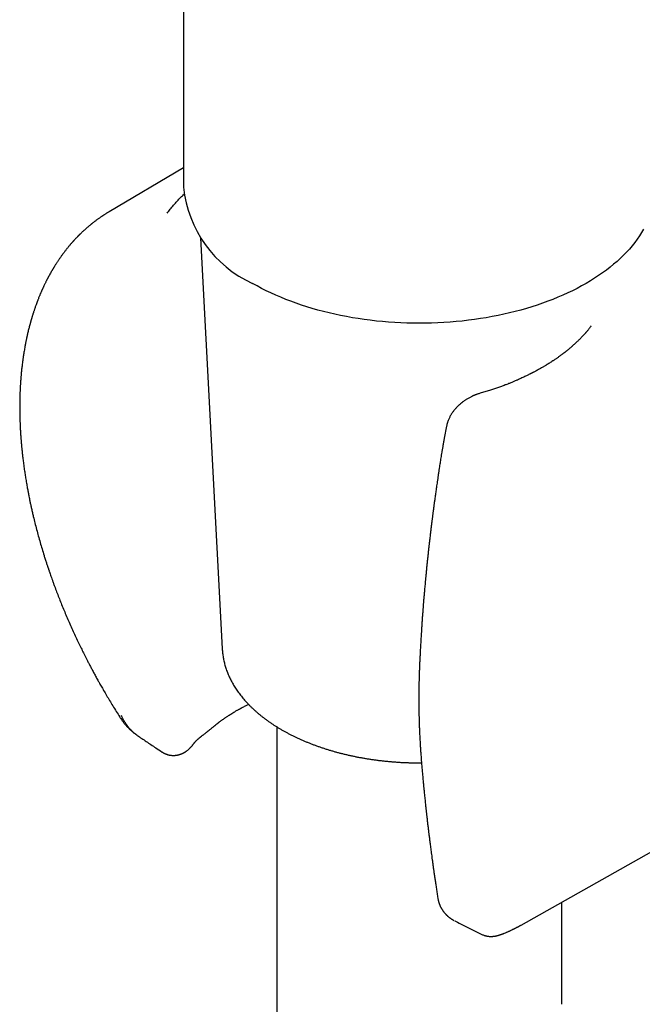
# Model space of a CAD drawing. Header units: millimetres. Extents: x 8 to 384, y 12 to 695.
# Tile 2 of 17: x 316 to 349, y 100 to 152. Entities that reach past the tile are written whole.
import ezdxf

# ---------------------------------------------------------------- set-up
doc = ezdxf.new("R2010")
doc.units = ezdxf.units.MM

msp = doc.modelspace()

# ---------------------------------------------------------------- linework, layer by layer
at = {"color": 7, "linetype": 'Continuous', "lineweight": 30}
for p, q in [((324.851, 155.454), (324.851, 143.38)), ((324.851, 144.406), (320.943, 142.094)), ((325.737, 140.723), (326.885, 119.091)), ((338.684, 130.815), (338.564, 130.18)), ((326.885, 119.091), (326.885, 119.09)), ((342.611, 104.561), (366.497, 118.012)), ((321.501, 115.502), (321.5, 115.503)), ((329.751, 114.992), (329.751, 98.103)), ((323.722, 113.664), (323.721, 113.665)), ((344.751, 100.389), (344.751, 105.766)), ((339.112, 104.779), (339.114, 104.778)), ((342.61, 104.562), (342.605, 104.559))]:
    msp.add_line(p, q, dxfattribs=at)
at = {"color": 7, "linetype": 'Continuous', "lineweight": 30, "flags": 128}
msp.add_lwpolyline([(349.044, 141.168), (348.94, 140.991), (348.828, 140.815), (348.707, 140.641), (348.579, 140.468), (348.443, 140.298), (348.3, 140.13), (348.149, 139.964), (347.99, 139.801), (347.824, 139.64), (347.651, 139.481), (347.47, 139.325), (347.283, 139.172), (347.089, 139.022), (346.888, 138.875), (346.68, 138.731), (346.466, 138.59), (346.246, 138.453), (346.019, 138.318), (345.787, 138.188), (345.548, 138.06), (345.304, 137.937), (345.055, 137.817), (344.8, 137.701), (344.54, 137.589), (344.275, 137.481), (344.005, 137.377), (343.73, 137.277), (343.451, 137.181), (343.168, 137.089), (342.881, 137.002), (342.59, 136.919), (342.295, 136.841), (341.997, 136.767), (341.695, 136.697), (341.39, 136.632), (341.083, 136.572), (340.773, 136.516), (340.461, 136.466), (340.146, 136.419), (339.829, 136.378), (339.511, 136.342), (339.191, 136.31), (338.87, 136.283), (338.547, 136.261), (338.224, 136.244), (337.9, 136.231), (337.576, 136.224), (337.251, 136.222), (336.927, 136.224), (336.602, 136.231), (336.278, 136.244), (335.955, 136.261), (335.633, 136.283), (335.311, 136.31), (334.992, 136.342), (334.673, 136.378), (334.357, 136.419), (334.042, 136.466), (333.729, 136.516), (333.419, 136.572), (333.112, 136.632), (332.808, 136.697), (332.506, 136.767), (332.208, 136.841), (331.913, 136.919), (331.622, 137.002), (331.334, 137.089), (331.051, 137.181), (330.772, 137.277), (330.498, 137.377), (330.228, 137.481), (329.963, 137.589), (329.703, 137.701), (329.448, 137.817), (329.198, 137.937), (328.954, 138.06), (328.716, 138.188), (328.483, 138.318)], dxfattribs=at)
at = {"color": 7, "linetype": 'Continuous', "lineweight": 30}
msp.add_arc((331.062, 144.002), 6.242, 185.7216, 245.5985, dxfattribs=at)
for points, knots in [([(323.993, 142.022), (324.046, 142.093), (324.153, 142.235), (324.327, 142.444), (324.512, 142.65), (324.692, 142.839), (324.815, 142.957), (324.869, 143.009)], [0, 0, 0, 0, 0.209045, 0.41792, 0.626832, 0.835988, 1, 1, 1, 1]), ([(320.944, 142.094), (320.928, 142.085), (320.897, 142.066), (320.851, 142.039), (320.804, 142.01), (320.756, 141.98), (320.709, 141.95), (320.665, 141.921), (320.626, 141.896), (320.593, 141.874), (320.565, 141.855), (320.539, 141.838), (320.508, 141.817), (320.469, 141.79), (320.421, 141.756), (320.368, 141.719), (320.314, 141.68), (320.26, 141.64), (320.211, 141.604), (320.168, 141.571), (320.128, 141.54), (320.088, 141.509), (320.05, 141.479), (320.015, 141.451), (319.985, 141.427), (319.952, 141.4), (319.912, 141.367), (319.864, 141.327), (319.811, 141.281), (319.76, 141.238), (319.715, 141.198), (319.675, 141.163), (319.635, 141.126), (319.592, 141.087), (319.549, 141.047), (319.507, 141.007), (319.466, 140.969), (319.431, 140.934), (319.4, 140.904), (319.373, 140.877), (319.347, 140.851), (319.322, 140.826), (319.296, 140.8), (319.266, 140.77), (319.232, 140.734), (319.195, 140.696), (319.158, 140.656), (319.122, 140.618), (319.09, 140.583), (319.061, 140.551), (319.035, 140.522), (319.009, 140.492), (318.983, 140.464), (318.959, 140.436), (318.935, 140.409), (318.909, 140.379), (318.879, 140.343), (318.843, 140.301), (318.803, 140.252), (318.761, 140.202), (318.719, 140.149), (318.677, 140.097), (318.635, 140.043), (318.588, 139.982), (318.538, 139.916), (318.487, 139.847), (318.44, 139.782), (318.394, 139.719), (318.355, 139.662), (318.32, 139.611), (318.287, 139.564), (318.253, 139.513), (318.217, 139.46), (318.183, 139.408), (318.152, 139.359), (318.124, 139.315), (318.097, 139.273), (318.073, 139.234), (318.051, 139.198), (318.031, 139.165), (318.012, 139.135), (317.996, 139.108), (317.98, 139.081), (317.964, 139.053), (317.944, 139.02), (317.922, 138.981), (317.897, 138.939), (317.864, 138.881), (317.824, 138.809), (317.784, 138.737), (317.754, 138.681), (317.734, 138.643), (317.717, 138.611), (317.702, 138.582), (317.686, 138.552), (317.666, 138.514), (317.643, 138.468), (317.616, 138.413), (317.586, 138.354), (317.555, 138.29), (317.526, 138.23), (317.5, 138.176), (317.478, 138.128), (317.456, 138.079), (317.435, 138.034), (317.417, 137.995), (317.402, 137.961), (317.389, 137.931), (317.376, 137.9), (317.361, 137.867), (317.346, 137.831), (317.328, 137.79), (317.308, 137.743), (317.285, 137.688), (317.259, 137.623), (317.23, 137.551), (317.204, 137.485), (317.182, 137.428), (317.166, 137.385), (317.151, 137.348), (317.139, 137.316), (317.129, 137.289), (317.12, 137.263), (317.104, 137.221), (317.083, 137.161), (317.059, 137.095), (317.04, 137.039), (317.023, 136.991), (317.005, 136.938), (316.986, 136.879), (316.968, 136.825), (316.952, 136.777), (316.939, 136.736), (316.925, 136.693), (316.911, 136.648), (316.898, 136.605), (316.886, 136.565), (316.877, 136.534), (316.87, 136.511), (316.865, 136.494), (316.861, 136.482), (316.857, 136.469), (316.853, 136.454), (316.847, 136.435), (316.841, 136.414), (316.833, 136.384), (316.821, 136.344), (316.808, 136.296), (316.794, 136.247), (316.775, 136.179), (316.752, 136.093), (316.725, 135.99), (316.7, 135.89), (316.676, 135.79), (316.657, 135.71), (316.644, 135.655), (316.638, 135.629), (316.634, 135.611), (316.631, 135.598), (316.628, 135.583), (316.623, 135.562), (316.617, 135.535), (316.609, 135.498), (316.599, 135.449), (316.585, 135.386), (316.57, 135.314), (316.554, 135.233), (316.536, 135.143), (316.518, 135.044), (316.498, 134.937), (316.478, 134.822), (316.462, 134.729), (316.452, 134.663), (316.447, 134.629), (316.442, 134.602), (316.439, 134.581), (316.437, 134.566), (316.435, 134.554), (316.433, 134.54), (316.429, 134.519), (316.425, 134.489), (316.42, 134.452), (316.413, 134.408), (316.406, 134.357), (316.398, 134.303), (316.391, 134.248), (316.381, 134.172), (316.369, 134.078), (316.356, 133.965), (316.343, 133.856), (316.331, 133.744), (316.319, 133.626), (316.31, 133.526), (316.304, 133.451), (316.299, 133.402), (316.296, 133.359), (316.293, 133.324), (316.291, 133.297), (316.29, 133.279), (316.288, 133.262), (316.287, 133.244), (316.285, 133.22), (316.283, 133.191), (316.281, 133.155), (316.277, 133.101), (316.272, 133.03), (316.267, 132.946), (316.262, 132.863), (316.258, 132.783), (316.255, 132.707), (316.251, 132.629), (316.248, 132.55), (316.245, 132.467), (316.243, 132.381), (316.241, 132.305), (316.239, 132.238), (316.238, 132.182), (316.237, 132.125), (316.236, 132.066), (316.235, 132.007), (316.235, 131.951), (316.235, 131.903), (316.234, 131.863), (316.234, 131.832), (316.234, 131.808), (316.234, 131.789), (316.234, 131.771), (316.234, 131.749), (316.235, 131.72), (316.235, 131.682), (316.235, 131.638), (316.236, 131.59), (316.236, 131.541), (316.237, 131.491), (316.238, 131.41), (316.24, 131.296), (316.245, 131.138), (316.251, 130.964), (316.26, 130.773), (316.268, 130.613), (316.275, 130.487), (316.281, 130.397), (316.287, 130.306), (316.294, 130.215), (316.3, 130.129), (316.306, 130.053), (316.311, 129.989), (316.316, 129.938), (316.319, 129.898), (316.322, 129.867), (316.324, 129.841), (316.327, 129.815), (316.33, 129.778), (316.335, 129.729), (316.341, 129.666), (316.348, 129.593), (316.356, 129.51), (316.366, 129.418), (316.377, 129.318), (316.389, 129.208), (316.403, 129.089), (316.419, 128.96), (316.437, 128.821), (316.457, 128.677), (316.476, 128.536), (316.496, 128.4), (316.516, 128.269), (316.536, 128.145), (316.556, 128.016), (316.578, 127.885), (316.601, 127.752), (316.623, 127.628), (316.643, 127.514), (316.663, 127.411), (316.681, 127.313), (316.7, 127.216), (316.72, 127.115), (316.745, 126.99), (316.775, 126.84), (316.813, 126.662), (316.855, 126.472), (316.901, 126.268), (316.96, 126.015), (317.033, 125.715), (317.121, 125.373), (317.213, 125.03), (317.309, 124.689), (317.409, 124.349), (317.489, 124.089), (317.545, 123.908), (317.577, 123.808), (317.608, 123.711), (317.638, 123.62), (317.664, 123.539), (317.688, 123.467), (317.709, 123.404), (317.726, 123.353), (317.74, 123.313), (317.75, 123.282), (317.758, 123.258), (317.765, 123.239), (317.77, 123.222), (317.777, 123.203), (317.786, 123.175), (317.806, 123.117), (317.837, 123.028), (317.879, 122.908), (317.926, 122.774), (317.979, 122.627), (318.035, 122.472), (318.11, 122.268), (318.205, 122.019), (318.32, 121.721), (318.441, 121.418), (318.568, 121.109), (318.699, 120.799), (318.834, 120.484), (318.974, 120.171), (319.116, 119.859), (319.257, 119.556), (319.373, 119.315), (319.462, 119.132), (319.524, 119.005), (319.588, 118.877), (319.654, 118.744), (319.725, 118.603), (319.803, 118.453), (319.886, 118.292), (319.975, 118.121), (320.071, 117.941), (320.173, 117.752), (320.282, 117.553), (320.397, 117.344), (320.52, 117.126), (320.654, 116.892), (320.801, 116.639), (320.962, 116.369), (321.132, 116.088), (321.312, 115.797), (321.436, 115.601), (321.5, 115.501)], [0, 0, 0, 0, 0.002193, 0.004513, 0.006962, 0.009541, 0.012247, 0.014797, 0.01692, 0.018769, 0.020343, 0.021678, 0.023081, 0.025433, 0.02807, 0.030952, 0.034069, 0.037133, 0.04001, 0.042284, 0.044532, 0.046804, 0.049069, 0.051119, 0.05276, 0.054351, 0.056812, 0.059649, 0.062846, 0.066277, 0.068569, 0.070944, 0.073405, 0.075961, 0.078613, 0.081311, 0.083809, 0.086073, 0.087907, 0.089588, 0.091193, 0.092723, 0.094304, 0.096177, 0.098349, 0.100818, 0.103311, 0.105612, 0.107723, 0.109642, 0.11137, 0.112925, 0.114808, 0.116399, 0.117851, 0.119495, 0.121647, 0.12407, 0.126809, 0.129944, 0.132685, 0.135672, 0.138721, 0.14168, 0.145723, 0.149465, 0.152896, 0.15622, 0.1596, 0.161796, 0.164248, 0.166971, 0.16982, 0.172484, 0.174953, 0.177226, 0.179303, 0.181277, 0.183085, 0.184735, 0.186226, 0.187559, 0.1888, 0.190123, 0.191744, 0.193664, 0.195832, 0.198, 0.202167, 0.206211, 0.208372, 0.210183, 0.211643, 0.212882, 0.214309, 0.21595, 0.218204, 0.220768, 0.223562, 0.22652, 0.22964, 0.231772, 0.233973, 0.236243, 0.238346, 0.24011, 0.241535, 0.242896, 0.244203, 0.24567, 0.247296, 0.249082, 0.251028, 0.253569, 0.25641, 0.259551, 0.262992, 0.265062, 0.266933, 0.268544, 0.269895, 0.271008, 0.272095, 0.273207, 0.276395, 0.279774, 0.281571, 0.283552, 0.285775, 0.28824, 0.290946, 0.292571, 0.294272, 0.296049, 0.297902, 0.299796, 0.301436, 0.302755, 0.303647, 0.304294, 0.304729, 0.305229, 0.305851, 0.306596, 0.307464, 0.308455, 0.310262, 0.31229, 0.314288, 0.316238, 0.320567, 0.32464, 0.328556, 0.332502, 0.336473, 0.337935, 0.338973, 0.339588, 0.339988, 0.340502, 0.341355, 0.342411, 0.34367, 0.345715, 0.348137, 0.350936, 0.354081, 0.35756, 0.361301, 0.365363, 0.369747, 0.374452, 0.375877, 0.377165, 0.378202, 0.378988, 0.379522, 0.379866, 0.380254, 0.381137, 0.382245, 0.383577, 0.385253, 0.387186, 0.389258, 0.391293, 0.393289, 0.397606, 0.401729, 0.405659, 0.409512, 0.413939, 0.418485, 0.420304, 0.422119, 0.423699, 0.42498, 0.425871, 0.426524, 0.426995, 0.427625, 0.428468, 0.429527, 0.4308, 0.432287, 0.43527, 0.438318, 0.441247, 0.444058, 0.44675, 0.449325, 0.452207, 0.455035, 0.458022, 0.461173, 0.463047, 0.464975, 0.466957, 0.468992, 0.471082, 0.473055, 0.474749, 0.476054, 0.477124, 0.477959, 0.478557, 0.479063, 0.479769, 0.48081, 0.482114, 0.483674, 0.485325, 0.486999, 0.488695, 0.490413, 0.495251, 0.500255, 0.506431, 0.512854, 0.519524, 0.522458, 0.525437, 0.528461, 0.53153, 0.534435, 0.536958, 0.539099, 0.540727, 0.542034, 0.543021, 0.543769, 0.544617, 0.545602, 0.54737, 0.549451, 0.551843, 0.554548, 0.557565, 0.560831, 0.564399, 0.568267, 0.572437, 0.577001, 0.581745, 0.586316, 0.590694, 0.59488, 0.598873, 0.602674, 0.607223, 0.611463, 0.615392, 0.619011, 0.62232, 0.625285, 0.628309, 0.631528, 0.63494, 0.64015, 0.645755, 0.651756, 0.658152, 0.664943, 0.675634, 0.686368, 0.697054, 0.707693, 0.718284, 0.728829, 0.731976, 0.735119, 0.738201, 0.741016, 0.743547, 0.745792, 0.747753, 0.749429, 0.750546, 0.751487, 0.752253, 0.752842, 0.753256, 0.753778, 0.754661, 0.755878, 0.759189, 0.762929, 0.767098, 0.771696, 0.776614, 0.781603, 0.79067, 0.799936, 0.809402, 0.819069, 0.828893, 0.838556, 0.848637, 0.858461, 0.868028, 0.877337, 0.881432, 0.885476, 0.889472, 0.893652, 0.898156, 0.902986, 0.908141, 0.91362, 0.919425, 0.925555, 0.93201, 0.93879, 0.945895, 0.953325, 0.961873, 0.970815, 0.98015, 0.989878, 1, 1, 1, 1]), ([(346.291, 136.081), (346.291, 136.081), (346.283, 136.069), (346.267, 136.048), (346.239, 136.012), (346.207, 135.97), (346.169, 135.922), (346.128, 135.872), (346.091, 135.827), (346.057, 135.787), (346.029, 135.754), (346.003, 135.724), (345.979, 135.697), (345.958, 135.673), (345.935, 135.647), (345.907, 135.616), (345.874, 135.58), (345.838, 135.542), (345.793, 135.493), (345.739, 135.437), (345.678, 135.376), (345.618, 135.316), (345.556, 135.256), (345.5, 135.203), (345.451, 135.157), (345.41, 135.119), (345.368, 135.081), (345.33, 135.047), (345.297, 135.019), (345.272, 134.997), (345.25, 134.978), (345.225, 134.956), (345.192, 134.928), (345.148, 134.891), (345.098, 134.849), (345.041, 134.803), (344.991, 134.763), (344.95, 134.73), (344.919, 134.705), (344.887, 134.68), (344.856, 134.656), (344.827, 134.634), (344.803, 134.616), (344.784, 134.602), (344.767, 134.589), (344.747, 134.574), (344.718, 134.552), (344.678, 134.523), (344.629, 134.487), (344.575, 134.449), (344.521, 134.41), (344.467, 134.373), (344.414, 134.336), (344.362, 134.301), (344.315, 134.269), (344.256, 134.23), (344.185, 134.183), (344.099, 134.129), (344.014, 134.075), (343.936, 134.027), (343.866, 133.985), (343.804, 133.949), (343.739, 133.91), (343.668, 133.869), (343.592, 133.826), (343.511, 133.781), (343.426, 133.734), (343.348, 133.692), (343.284, 133.658), (343.239, 133.635), (343.202, 133.616), (343.175, 133.602), (343.155, 133.592), (343.14, 133.584), (343.126, 133.577), (343.109, 133.568), (343.09, 133.559), (343.069, 133.548), (343.035, 133.531), (342.985, 133.506), (342.917, 133.473), (342.838, 133.435), (342.747, 133.392), (342.645, 133.344), (342.53, 133.292), (342.402, 133.236), (342.261, 133.175), (342.108, 133.111), (341.94, 133.043), (341.758, 132.973), (341.566, 132.901), (341.365, 132.829), (341.154, 132.757), (340.931, 132.684), (340.694, 132.61), (340.53, 132.562), (340.447, 132.538)], [0, 0, 0, 0, 0.000015, 0.007635, 0.014646, 0.024986, 0.036124, 0.047643, 0.059391, 0.067349, 0.075164, 0.082194, 0.088406, 0.0938, 0.099204, 0.106622, 0.115174, 0.124392, 0.133377, 0.14906, 0.163705, 0.177177, 0.191213, 0.20651, 0.215311, 0.224351, 0.23363, 0.242732, 0.248934, 0.25425, 0.258678, 0.262704, 0.270371, 0.279351, 0.289647, 0.301107, 0.313653, 0.319519, 0.325597, 0.331884, 0.338249, 0.343836, 0.348413, 0.352088, 0.354887, 0.35786, 0.363737, 0.371268, 0.380453, 0.390874, 0.400825, 0.410122, 0.42024, 0.429449, 0.437751, 0.445166, 0.460688, 0.474954, 0.489152, 0.504185, 0.513991, 0.524067, 0.534422, 0.545847, 0.55886, 0.571119, 0.584519, 0.599061, 0.607451, 0.614451, 0.620047, 0.624241, 0.627072, 0.628945, 0.631112, 0.633632, 0.636506, 0.639734, 0.643316, 0.651915, 0.662054, 0.673769, 0.687118, 0.702106, 0.71874, 0.737025, 0.756969, 0.778578, 0.801859, 0.826819, 0.85342, 0.879938, 0.90785, 0.937159, 0.967872, 1, 1, 1, 1]), ([(340.447, 132.538), (340.424, 132.531), (340.381, 132.518), (340.321, 132.498), (340.269, 132.48), (340.226, 132.464), (340.188, 132.449), (340.155, 132.436), (340.123, 132.422), (340.094, 132.41), (340.066, 132.397), (340.037, 132.384), (339.999, 132.366), (339.948, 132.34), (339.883, 132.306), (339.817, 132.269), (339.752, 132.23), (339.693, 132.193), (339.638, 132.156), (339.589, 132.122), (339.547, 132.092), (339.512, 132.065), (339.484, 132.043), (339.462, 132.026), (339.445, 132.012), (339.426, 131.996), (339.403, 131.977), (339.374, 131.952), (339.335, 131.917), (339.287, 131.873), (339.234, 131.82), (339.182, 131.765), (339.133, 131.71), (339.088, 131.656), (339.044, 131.6), (339.002, 131.542), (338.963, 131.486), (338.932, 131.438), (338.905, 131.392), (338.877, 131.344), (338.846, 131.285), (338.812, 131.216), (338.784, 131.15), (338.761, 131.092), (338.746, 131.048), (338.735, 131.015), (338.727, 130.99), (338.721, 130.971), (338.714, 130.945), (338.705, 130.911), (338.694, 130.866), (338.687, 130.833), (338.684, 130.815)], [0, 0, 0, 0, 0.028012, 0.052528, 0.073609, 0.091297, 0.105618, 0.120311, 0.132955, 0.14502, 0.156509, 0.168126, 0.181325, 0.205373, 0.23351, 0.265774, 0.291841, 0.319601, 0.345232, 0.367936, 0.387699, 0.40451, 0.418366, 0.428474, 0.436119, 0.444317, 0.455696, 0.470278, 0.488105, 0.515585, 0.545685, 0.574879, 0.603148, 0.630487, 0.656887, 0.686712, 0.713429, 0.736224, 0.754954, 0.77543, 0.801912, 0.832566, 0.866127, 0.887081, 0.905477, 0.921488, 0.928662, 0.935681, 0.945899, 0.960056, 0.978114, 1, 1, 1, 1]), ([(338.564, 130.18), (338.552, 130.114), (338.528, 129.987), (338.495, 129.799), (338.464, 129.621), (338.435, 129.451), (338.408, 129.291), (338.383, 129.141), (338.361, 129), (338.34, 128.868), (338.327, 128.783), (338.32, 128.742)], [0, 0, 0, 0, 0.136984, 0.267672, 0.392059, 0.510142, 0.621917, 0.725559, 0.823118, 0.914597, 1, 1, 1, 1]), ([(338.32, 128.742), (338.313, 128.696), (338.296, 128.585), (338.27, 128.412), (338.243, 128.228), (338.217, 128.054), (338.193, 127.89), (338.171, 127.736), (338.15, 127.593), (338.131, 127.459), (338.113, 127.329), (338.096, 127.204), (338.079, 127.086), (338.065, 126.979), (338.052, 126.884), (338.04, 126.801), (338.031, 126.73), (338.023, 126.669), (338.016, 126.62), (338.011, 126.581), (338.007, 126.551), (338.004, 126.528), (338.001, 126.505), (337.997, 126.476), (337.992, 126.437), (337.985, 126.385), (337.977, 126.327), (337.969, 126.262), (337.96, 126.193), (337.951, 126.12), (337.941, 126.045), (337.931, 125.967), (337.917, 125.855), (337.898, 125.707), (337.875, 125.52), (337.851, 125.323), (337.826, 125.117), (337.803, 124.914), (337.78, 124.716), (337.758, 124.523), (337.735, 124.323), (337.713, 124.119), (337.691, 123.917), (337.67, 123.709), (337.648, 123.5), (337.627, 123.289), (337.607, 123.089), (337.589, 122.902), (337.572, 122.728), (337.557, 122.566), (337.543, 122.413), (337.531, 122.271), (337.52, 122.148), (337.51, 122.039), (337.502, 121.94), (337.493, 121.836), (337.484, 121.726), (337.473, 121.596), (337.461, 121.447), (337.448, 121.277), (337.434, 121.095), (337.419, 120.903), (337.405, 120.7), (337.39, 120.485), (337.375, 120.278), (337.363, 120.082), (337.351, 119.903), (337.341, 119.731), (337.331, 119.566), (337.322, 119.41), (337.314, 119.263), (337.306, 119.123), (337.299, 118.991), (337.293, 118.866), (337.287, 118.747), (337.281, 118.634), (337.276, 118.528), (337.271, 118.423), (337.266, 118.312), (337.261, 118.192), (337.258, 118.109), (337.256, 118.066)], [0, 0, 0, 0, 0.012902, 0.030932, 0.048067, 0.06431, 0.07966, 0.093868, 0.107216, 0.119704, 0.131334, 0.143507, 0.154572, 0.16453, 0.173379, 0.181122, 0.187758, 0.193306, 0.197936, 0.201502, 0.204286, 0.206288, 0.208127, 0.210493, 0.214389, 0.219189, 0.224893, 0.230751, 0.237301, 0.244165, 0.251223, 0.258473, 0.265917, 0.282517, 0.300004, 0.318377, 0.337636, 0.357781, 0.375245, 0.393323, 0.412017, 0.431319, 0.450449, 0.468849, 0.489597, 0.509331, 0.528051, 0.545758, 0.561927, 0.577148, 0.59142, 0.604744, 0.617121, 0.626181, 0.635301, 0.645056, 0.655445, 0.666469, 0.681451, 0.697466, 0.714513, 0.732593, 0.751705, 0.771849, 0.793025, 0.810297, 0.827205, 0.843401, 0.858885, 0.873657, 0.887473, 0.900602, 0.913044, 0.9248, 0.936088, 0.946662, 0.95652, 0.966083, 0.976486, 0.987791, 1, 1, 1, 1]), ([(326.886, 119.089), (326.888, 119.054), (326.892, 118.981), (326.903, 118.869), (326.918, 118.754), (326.936, 118.64), (326.957, 118.526), (326.982, 118.412), (327.011, 118.298), (327.043, 118.185), (327.078, 118.072), (327.117, 117.96), (327.159, 117.847), (327.205, 117.736), (327.254, 117.625), (327.307, 117.514), (327.363, 117.404), (327.422, 117.294), (327.485, 117.185), (327.551, 117.077), (327.621, 116.97), (327.694, 116.863), (327.77, 116.758), (327.849, 116.653), (327.932, 116.549), (328.018, 116.446), (328.107, 116.344), (328.2, 116.243), (328.295, 116.143), (328.394, 116.044), (328.495, 115.947), (328.6, 115.85), (328.708, 115.755), (328.818, 115.661), (328.931, 115.569), (329.048, 115.477), (329.167, 115.388), (329.288, 115.299), (329.413, 115.212), (329.54, 115.126), (329.67, 115.042), (329.802, 114.96), (329.936, 114.879), (330.074, 114.799), (330.213, 114.721), (330.355, 114.645), (330.499, 114.57), (330.646, 114.497), (330.794, 114.426), (330.945, 114.356), (331.098, 114.288), (331.253, 114.222), (331.409, 114.157), (331.568, 114.094), (331.729, 114.033), (331.891, 113.974), (332.056, 113.917), (332.221, 113.861), (332.389, 113.807), (332.558, 113.756), (332.729, 113.706), (332.901, 113.657), (333.075, 113.611), (333.25, 113.567), (333.426, 113.524), (333.603, 113.484), (333.782, 113.445), (333.962, 113.409), (334.143, 113.374), (334.325, 113.342), (334.508, 113.311), (334.692, 113.282), (334.876, 113.256), (335.062, 113.231), (335.248, 113.208), (335.435, 113.188), (335.622, 113.169), (335.81, 113.153), (335.998, 113.138), (336.187, 113.125), (336.376, 113.115), (336.566, 113.107), (336.755, 113.1), (336.945, 113.096), (337.135, 113.094), (337.275, 113.093), (337.352, 113.094), (337.366, 113.094)], [0, 0, 0, 0, 0.010557, 0.022009, 0.033468, 0.044935, 0.056414, 0.067907, 0.079416, 0.090943, 0.102489, 0.114058, 0.125649, 0.137263, 0.148902, 0.160566, 0.172255, 0.18397, 0.195709, 0.207473, 0.219261, 0.231072, 0.242905, 0.254759, 0.266633, 0.278526, 0.290435, 0.302361, 0.314301, 0.326255, 0.33822, 0.350196, 0.362181, 0.374174, 0.386174, 0.39818, 0.410191, 0.422205, 0.434223, 0.446243, 0.458265, 0.470287, 0.48231, 0.494333, 0.506355, 0.518376, 0.530395, 0.542413, 0.554429, 0.566443, 0.578454, 0.590463, 0.602469, 0.614473, 0.626474, 0.638473, 0.650469, 0.662462, 0.674452, 0.68644, 0.698425, 0.710407, 0.722387, 0.734365, 0.74634, 0.758313, 0.770284, 0.782252, 0.794219, 0.806184, 0.818147, 0.830108, 0.842068, 0.854026, 0.865983, 0.877938, 0.889893, 0.901846, 0.913799, 0.925751, 0.937702, 0.949652, 0.961603, 0.973552, 0.985502, 0.997451, 1, 1, 1, 1]), ([(337.256, 118.066), (337.255, 118.037), (337.253, 117.983), (337.25, 117.907), (337.247, 117.841), (337.245, 117.785), (337.244, 117.738), (337.243, 117.702), (337.242, 117.675), (337.241, 117.658), (337.241, 117.645), (337.241, 117.633), (337.24, 117.621), (337.24, 117.608), (337.239, 117.594), (337.239, 117.569), (337.238, 117.528), (337.236, 117.468), (337.234, 117.395), (337.232, 117.308), (337.23, 117.216), (337.228, 117.118), (337.227, 117.014), (337.225, 116.901), (337.224, 116.778), (337.223, 116.646), (337.223, 116.506), (337.223, 116.358), (337.224, 116.201), (337.225, 116.036), (337.228, 115.862), (337.231, 115.679), (337.235, 115.489), (337.241, 115.291), (337.247, 115.084), (337.255, 114.867), (337.265, 114.639), (337.277, 114.4), (337.291, 114.152), (337.306, 113.894), (337.324, 113.627), (337.345, 113.35), (337.36, 113.162), (337.368, 113.066)], [0, 0, 0, 0, 0.017403, 0.032813, 0.046231, 0.05766, 0.0671, 0.074551, 0.07966, 0.083079, 0.085317, 0.087637, 0.0901, 0.092705, 0.095453, 0.098343, 0.108353, 0.11977, 0.135195, 0.152612, 0.17202, 0.191111, 0.212062, 0.23488, 0.259564, 0.286115, 0.314532, 0.344112, 0.375475, 0.408623, 0.443557, 0.480277, 0.518083, 0.557618, 0.598884, 0.641885, 0.687556, 0.735045, 0.784357, 0.835499, 0.88848, 0.94331, 1, 1, 1, 1]), ([(327.668, 115.857), (327.686, 115.868), (327.72, 115.887), (327.766, 115.913), (327.805, 115.934), (327.836, 115.951), (327.862, 115.965), (327.885, 115.977), (327.909, 115.99), (327.953, 116.012), (328.019, 116.046), (328.101, 116.087), (328.183, 116.126), (328.238, 116.151), (328.27, 116.165), (328.273, 116.167)], [0, 0, 0, 0, 0.093286, 0.1727048, 0.238302, 0.2901128, 0.3294648, 0.3675765, 0.4070258, 0.4478114, 0.5846782, 0.7346914, 0.8519949, 0.9820226, 1, 1, 1, 1]), ([(322.419, 114.536), (322.413, 114.54), (322.4, 114.549), (322.379, 114.564), (322.357, 114.58), (322.335, 114.597), (322.312, 114.614), (322.276, 114.643), (322.226, 114.685), (322.159, 114.746), (322.087, 114.817), (322.013, 114.898), (321.959, 114.962), (321.926, 115.005), (321.912, 115.023), (321.898, 115.042), (321.883, 115.062), (321.868, 115.083), (321.852, 115.105), (321.827, 115.141), (321.791, 115.195), (321.743, 115.273), (321.69, 115.365), (321.634, 115.472), (321.6, 115.549), (321.582, 115.588)], [0, 0, 0, 0, 0.015777, 0.036782, 0.058059, 0.079607, 0.101427, 0.123519, 0.185677, 0.249906, 0.329077, 0.411205, 0.4963, 0.512649, 0.529581, 0.547096, 0.565194, 0.583875, 0.603139, 0.622986, 0.680571, 0.742568, 0.822125, 0.907936, 1, 1, 1, 1]), ([(325.371, 114.088), (325.377, 114.096), (325.389, 114.111), (325.405, 114.132), (325.417, 114.147), (325.427, 114.158), (325.435, 114.167), (325.444, 114.177), (325.455, 114.19), (325.468, 114.204), (325.482, 114.219), (325.498, 114.235), (325.513, 114.251), (325.527, 114.265), (325.54, 114.278), (325.554, 114.291), (325.57, 114.306), (325.591, 114.326), (325.615, 114.347), (325.641, 114.37), (325.667, 114.392), (325.694, 114.415), (325.723, 114.439), (325.752, 114.462), (325.779, 114.484), (325.807, 114.507), (325.838, 114.531), (325.874, 114.559), (325.914, 114.59), (325.958, 114.624), (326.006, 114.661), (326.051, 114.695), (326.088, 114.724), (326.119, 114.748), (326.148, 114.771), (326.178, 114.794), (326.209, 114.819), (326.247, 114.85), (326.293, 114.887), (326.347, 114.932), (326.402, 114.979), (326.45, 115.019), (326.491, 115.053), (326.525, 115.08), (326.555, 115.104), (326.58, 115.124), (326.599, 115.139), (326.613, 115.15), (326.626, 115.16), (326.642, 115.173), (326.662, 115.188), (326.686, 115.206), (326.72, 115.232), (326.763, 115.264), (326.812, 115.301), (326.858, 115.335), (326.902, 115.366), (326.944, 115.395), (326.983, 115.423), (327.023, 115.451), (327.067, 115.481), (327.119, 115.516), (327.182, 115.558), (327.256, 115.606), (327.343, 115.661), (327.44, 115.722), (327.55, 115.788), (327.627, 115.834), (327.668, 115.857)], [0, 0, 0, 0, 0.016503, 0.030055, 0.040629, 0.048207, 0.053443, 0.059517, 0.068288, 0.07857, 0.088981, 0.099295, 0.110883, 0.120325, 0.127797, 0.136106, 0.146038, 0.157496, 0.173714, 0.187455, 0.200398, 0.215808, 0.229705, 0.244501, 0.257919, 0.269776, 0.285171, 0.301103, 0.318529, 0.337777, 0.358904, 0.379753, 0.393865, 0.406008, 0.417617, 0.429428, 0.441738, 0.455286, 0.475761, 0.49847, 0.521577, 0.544468, 0.558748, 0.572948, 0.586168, 0.596692, 0.604477, 0.608955, 0.613951, 0.620523, 0.628672, 0.638398, 0.649702, 0.669804, 0.689252, 0.707615, 0.724456, 0.740266, 0.755045, 0.769185, 0.785596, 0.804869, 0.827004, 0.854661, 0.885786, 0.920382, 0.958452, 1, 1, 1, 1]), ([(321.499, 115.502), (321.517, 115.474), (321.552, 115.421), (321.604, 115.346), (321.652, 115.28), (321.696, 115.223), (321.735, 115.173), (321.769, 115.132), (321.798, 115.098), (321.822, 115.071), (321.839, 115.051), (321.853, 115.035), (321.866, 115.021), (321.881, 115.005), (321.899, 114.986), (321.92, 114.963), (321.952, 114.93), (321.995, 114.887), (322.049, 114.835), (322.106, 114.783), (322.164, 114.731), (322.225, 114.681), (322.288, 114.631), (322.352, 114.583), (322.395, 114.553), (322.417, 114.538)], [0, 0, 0, 0, 0.074444, 0.14194, 0.20254, 0.256267, 0.303117, 0.343068, 0.376086, 0.402133, 0.423316, 0.435918, 0.448881, 0.465194, 0.484884, 0.507982, 0.534534, 0.589022, 0.646429, 0.704098, 0.762253, 0.821082, 0.880558, 0.940583, 1, 1, 1, 1]), ([(322.419, 114.536), (322.576, 114.43), (322.898, 114.212), (323.332, 113.921), (323.609, 113.738), (323.721, 113.664)], [0, 0, 0, 0, 0.365687, 0.745142, 1, 1, 1, 1]), ([(323.721, 113.663), (323.736, 113.654), (323.763, 113.637), (323.799, 113.616), (323.827, 113.601), (323.85, 113.59), (323.875, 113.579), (323.904, 113.566), (323.937, 113.553), (323.97, 113.541), (324.005, 113.529), (324.049, 113.517), (324.096, 113.506), (324.143, 113.498), (324.187, 113.491), (324.229, 113.487), (324.271, 113.484), (324.31, 113.483), (324.348, 113.484), (324.388, 113.486), (324.426, 113.489), (324.459, 113.493), (324.484, 113.496), (324.509, 113.5), (324.538, 113.506), (324.568, 113.512), (324.597, 113.519), (324.622, 113.526), (324.65, 113.534), (324.684, 113.545), (324.723, 113.56), (324.761, 113.575), (324.792, 113.589), (324.818, 113.602), (324.843, 113.614), (324.87, 113.629), (324.899, 113.645), (324.927, 113.662), (324.95, 113.677), (324.969, 113.69), (324.989, 113.703), (325.015, 113.722), (325.049, 113.748), (325.09, 113.781), (325.128, 113.815), (325.162, 113.847), (325.189, 113.874), (325.209, 113.895), (325.226, 113.912), (325.245, 113.933), (325.268, 113.96), (325.298, 113.994), (325.333, 114.037), (325.357, 114.07), (325.371, 114.088)], [0, 0, 0, 0, 0.026339, 0.047289, 0.062679, 0.073613, 0.085449, 0.103309, 0.122126, 0.13724, 0.155891, 0.177825, 0.204004, 0.228721, 0.249511, 0.270092, 0.292816, 0.312507, 0.328637, 0.348726, 0.372858, 0.387087, 0.399059, 0.411141, 0.425943, 0.443351, 0.459157, 0.471063, 0.483359, 0.502609, 0.527146, 0.548436, 0.566099, 0.580693, 0.594322, 0.61026, 0.630569, 0.648174, 0.661915, 0.674666, 0.687009, 0.700507, 0.72862, 0.759209, 0.788764, 0.815798, 0.840219, 0.853627, 0.866958, 0.882536, 0.90374, 0.930479, 0.962613, 1, 1, 1, 1]), ([(337.368, 113.066), (337.375, 112.98), (337.389, 112.81), (337.411, 112.562), (337.433, 112.326), (337.453, 112.103), (337.473, 111.892), (337.493, 111.694), (337.511, 111.512), (337.527, 111.347), (337.543, 111.198), (337.557, 111.059), (337.571, 110.931), (337.584, 110.813), (337.595, 110.709), (337.605, 110.62), (337.613, 110.543), (337.621, 110.474), (337.628, 110.408), (337.635, 110.343), (337.643, 110.277), (337.651, 110.202), (337.661, 110.116), (337.672, 110.019), (337.684, 109.92), (337.693, 109.84), (337.7, 109.782), (337.704, 109.75), (337.707, 109.726), (337.709, 109.71), (337.71, 109.699), (337.711, 109.692), (337.712, 109.685), (337.713, 109.674), (337.715, 109.655), (337.719, 109.627), (337.723, 109.587), (337.73, 109.534), (337.738, 109.469), (337.747, 109.391), (337.758, 109.301), (337.771, 109.199), (337.785, 109.086), (337.8, 108.966), (337.816, 108.842), (337.832, 108.713), (337.85, 108.574), (337.87, 108.427), (337.89, 108.272), (337.912, 108.108), (337.936, 107.937), (337.961, 107.757), (337.987, 107.567), (338.015, 107.367), (338.046, 107.156), (338.078, 106.937), (338.112, 106.708), (338.147, 106.47), (338.185, 106.223), (338.211, 106.056), (338.224, 105.971)], [0, 0, 0, 0, 0.036362, 0.071005, 0.10393, 0.135135, 0.164619, 0.192383, 0.218426, 0.240786, 0.261699, 0.281165, 0.299183, 0.315752, 0.330874, 0.342682, 0.353426, 0.363105, 0.37204, 0.381108, 0.390357, 0.399789, 0.413055, 0.426665, 0.44062, 0.454879, 0.460342, 0.46485, 0.468405, 0.470445, 0.471948, 0.472914, 0.473373, 0.474793, 0.477499, 0.481491, 0.486769, 0.494376, 0.503664, 0.514632, 0.52728, 0.541609, 0.55762, 0.575312, 0.592235, 0.610455, 0.629972, 0.650788, 0.672903, 0.695887, 0.720126, 0.745618, 0.772366, 0.800955, 0.830852, 0.862058, 0.894575, 0.928403, 0.963544, 1, 1, 1, 1]), ([(338.226, 105.961), (338.229, 105.943), (338.235, 105.905), (338.247, 105.855), (338.257, 105.812), (338.267, 105.777), (338.276, 105.747), (338.286, 105.718), (338.295, 105.689), (338.305, 105.662), (338.315, 105.637), (338.324, 105.614), (338.335, 105.589), (338.348, 105.558), (338.363, 105.527), (338.377, 105.499), (338.39, 105.475), (338.403, 105.45), (338.42, 105.421), (338.44, 105.388), (338.462, 105.353), (338.483, 105.322), (338.503, 105.294), (338.521, 105.27), (338.537, 105.248), (338.556, 105.224), (338.577, 105.198), (338.6, 105.172), (338.62, 105.15), (338.638, 105.13), (338.659, 105.109), (338.683, 105.084), (338.708, 105.06), (338.731, 105.039), (338.751, 105.021), (338.772, 105.004), (338.795, 104.985), (338.823, 104.962), (338.856, 104.937), (338.888, 104.914), (338.917, 104.893), (338.943, 104.876), (338.969, 104.86), (338.998, 104.842), (339.029, 104.824), (339.06, 104.806), (339.08, 104.796), (339.087, 104.793)], [0, 0, 0, 0, 0.037697, 0.07413, 0.10298, 0.124917, 0.145456, 0.165681, 0.185576, 0.205745, 0.22319, 0.237917, 0.2548, 0.278376, 0.303518, 0.324353, 0.340186, 0.357142, 0.380227, 0.408147, 0.433326, 0.461438, 0.483321, 0.502679, 0.520462, 0.538359, 0.562397, 0.5873, 0.606647, 0.621999, 0.641299, 0.665532, 0.690803, 0.710728, 0.727764, 0.744947, 0.763617, 0.788409, 0.817757, 0.845052, 0.868609, 0.888859, 0.906411, 0.927572, 0.95526, 0.986717, 1, 1, 1, 1]), ([(339.114, 104.779), (339.214, 104.728), (339.504, 104.582), (339.981, 104.344), (340.36, 104.158), (340.547, 104.066)], [0, 0, 0, 0, 0.2105251, 0.6099783, 1, 1, 1, 1]), ([(340.547, 104.066), (340.568, 104.056), (340.608, 104.037), (340.665, 104.016), (340.713, 104.001), (340.751, 103.991), (340.782, 103.984), (340.807, 103.978), (340.833, 103.974), (340.862, 103.969), (340.897, 103.965), (340.942, 103.961), (340.992, 103.959), (341.043, 103.959), (341.085, 103.961), (341.12, 103.964), (341.155, 103.967), (341.19, 103.972), (341.223, 103.977), (341.25, 103.982), (341.274, 103.987), (341.301, 103.992), (341.332, 104), (341.366, 104.008), (341.399, 104.017), (341.425, 104.025), (341.446, 104.031), (341.463, 104.036), (341.481, 104.042), (341.503, 104.049), (341.526, 104.057), (341.547, 104.064), (341.562, 104.07), (341.573, 104.074), (341.586, 104.078), (341.604, 104.085), (341.628, 104.094), (341.659, 104.106), (341.696, 104.12), (341.724, 104.132), (341.739, 104.138)], [0, 0, 0, 0, 0.045545, 0.084629, 0.116695, 0.141318, 0.160458, 0.176494, 0.192529, 0.212874, 0.237713, 0.265413, 0.307148, 0.342538, 0.371414, 0.396068, 0.424405, 0.457199, 0.483574, 0.506611, 0.526402, 0.550979, 0.582982, 0.617944, 0.651495, 0.681648, 0.69902, 0.714849, 0.733936, 0.757279, 0.784201, 0.80706, 0.820115, 0.829906, 0.842907, 0.862075, 0.887392, 0.918837, 0.956383, 1, 1, 1, 1]), ([(341.738, 104.138), (341.763, 104.148), (341.81, 104.167), (341.877, 104.196), (341.935, 104.222), (341.988, 104.245), (342.037, 104.268), (342.085, 104.29), (342.131, 104.312), (342.175, 104.333), (342.215, 104.352), (342.248, 104.369), (342.275, 104.382), (342.302, 104.396), (342.332, 104.411), (342.368, 104.43), (342.406, 104.45), (342.445, 104.47), (342.481, 104.489), (342.516, 104.509), (342.55, 104.527), (342.58, 104.544), (342.601, 104.555), (342.61, 104.56)], [0, 0, 0, 0, 0.0829644, 0.1573409, 0.2231289, 0.2807991, 0.3360417, 0.3895608, 0.4423492, 0.4943207, 0.5421187, 0.5780489, 0.6097343, 0.6389975, 0.674599, 0.7176892, 0.7682683, 0.8132629, 0.8588646, 0.9003014, 0.9376002, 0.9708102, 1, 1, 1, 1])]:
    msp.add_open_spline(points, degree=3, knots=knots, dxfattribs=at)

doc.saveas('drawing.dxf')
